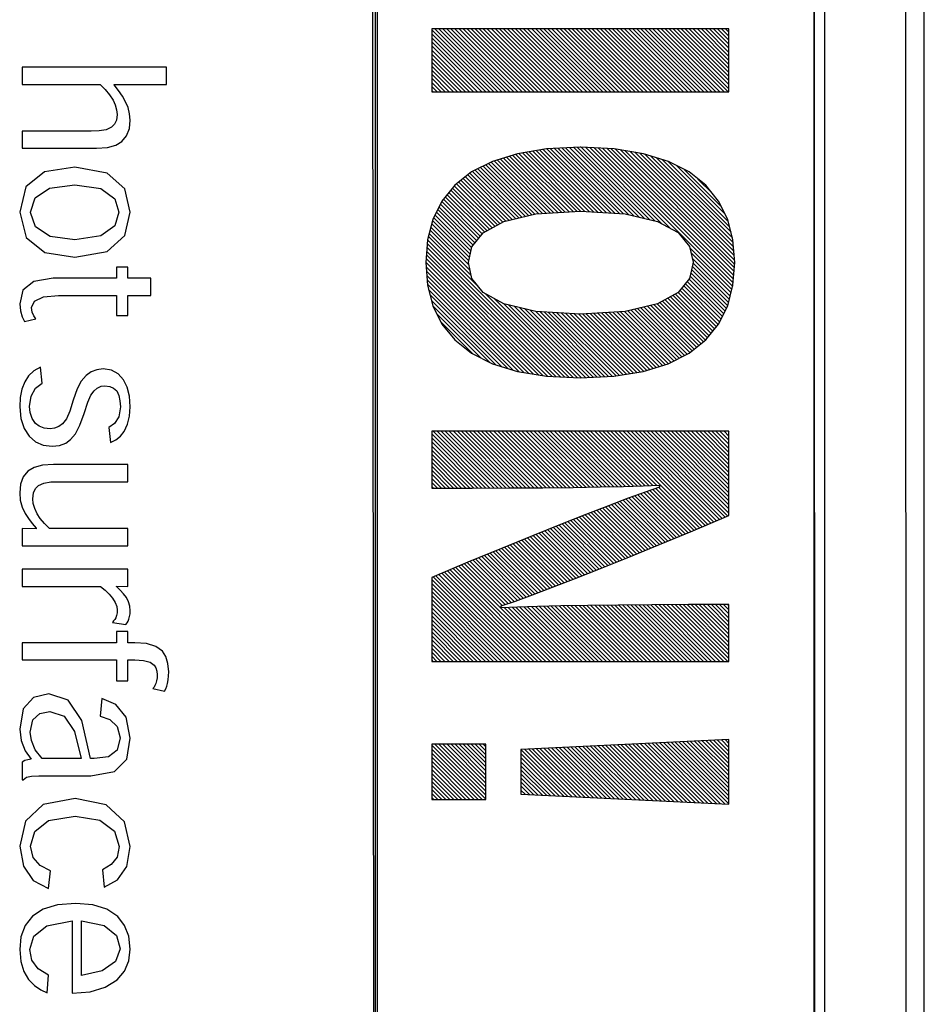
# Model space of a CAD drawing. Extents: x -840 to -217, y -121 to 557.
# Tile 56 of 145: x -427 to -418, y 193 to 203. Entities that reach past the tile are written whole.
import ezdxf

# ---------------------------------------------------------------- set-up
doc = ezdxf.new("R2010")
doc.units = 0
doc.header["$LTSCALE"] = 23.1
doc.layers.add('R912005577_AM_0', color=7, linetype='CONTINUOUS')

msp = doc.modelspace()

# ---------------------------------------------------------------- linework, layer by layer
at = {"layer": 'R912005577_AM_0', "color": 7}
for p, q in [((-417.779, 176.684), (-417.787, 223.184)), ((-417.583, 176.884), (-417.583, 222.884)), ((-423.589, 177.681), (-423.634, 222.19)), ((-423.589, 222.184), (-423.589, 177.681)), ((-418.779, 177.684), (-418.787, 222.184)), ((-418.787, 177.681), (-418.787, 222.184)), ((-418.674, 222.19), (-418.674, 177.681)), ((-423.569, 222.143), (-423.569, 177.638)), ((-422.972, 203.292), (-422.972, 202.602)), ((-419.721, 203.292), (-422.972, 203.292)), ((-422.972, 203.282), (-422.293, 202.602)), ((-422.972, 203.238), (-422.337, 202.602)), ((-422.938, 203.292), (-422.249, 202.602)), ((-422.894, 203.292), (-422.204, 202.602)), ((-422.85, 203.292), (-422.16, 202.602)), ((-422.806, 203.292), (-422.116, 202.602)), ((-422.761, 203.292), (-422.072, 202.602)), ((-422.717, 203.292), (-422.028, 202.602)), ((-422.673, 203.292), (-421.983, 202.602)), ((-422.629, 203.292), (-421.939, 202.602)), ((-422.585, 203.292), (-421.895, 202.602)), ((-422.54, 203.292), (-421.851, 202.602)), ((-422.496, 203.292), (-421.807, 202.602)), ((-422.452, 203.292), (-421.762, 202.602)), ((-422.408, 203.292), (-421.718, 202.602)), ((-422.364, 203.292), (-421.674, 202.602)), ((-422.319, 203.292), (-421.63, 202.602)), ((-422.275, 203.292), (-421.586, 202.602)), ((-422.231, 203.292), (-421.541, 202.602)), ((-422.187, 203.292), (-421.497, 202.602)), ((-422.143, 203.292), (-421.453, 202.602)), ((-422.098, 203.292), (-421.409, 202.602)), ((-422.054, 203.292), (-421.365, 202.602)), ((-422.01, 203.292), (-421.321, 202.602)), ((-421.966, 203.292), (-421.276, 202.602)), ((-421.922, 203.292), (-421.232, 202.602)), ((-421.877, 203.292), (-421.188, 202.602)), ((-421.833, 203.292), (-421.144, 202.602)), ((-421.789, 203.292), (-421.1, 202.602)), ((-421.745, 203.292), (-421.055, 202.602)), ((-421.701, 203.292), (-421.011, 202.602)), ((-421.656, 203.292), (-420.967, 202.602)), ((-421.612, 203.292), (-420.923, 202.602)), ((-421.568, 203.292), (-420.879, 202.602)), ((-421.524, 203.292), (-420.834, 202.602)), ((-421.48, 203.292), (-420.79, 202.602)), ((-421.436, 203.292), (-420.746, 202.602)), ((-421.391, 203.292), (-420.702, 202.602)), ((-421.347, 203.292), (-420.658, 202.602)), ((-421.303, 203.292), (-420.613, 202.602)), ((-421.259, 203.292), (-420.569, 202.602)), ((-421.215, 203.292), (-420.525, 202.602)), ((-421.17, 203.292), (-420.481, 202.602)), ((-421.126, 203.292), (-420.437, 202.602)), ((-421.082, 203.292), (-420.392, 202.602)), ((-421.038, 203.292), (-420.348, 202.602)), ((-420.994, 203.292), (-420.304, 202.602)), ((-420.949, 203.292), (-420.26, 202.602)), ((-420.905, 203.292), (-420.216, 202.602)), ((-420.861, 203.292), (-420.171, 202.602)), ((-420.817, 203.292), (-420.127, 202.602)), ((-420.773, 203.292), (-420.083, 202.602)), ((-420.728, 203.292), (-420.039, 202.602)), ((-420.684, 203.292), (-419.995, 202.602)), ((-420.64, 203.292), (-419.951, 202.602)), ((-420.596, 203.292), (-419.906, 202.602)), ((-420.552, 203.292), (-419.862, 202.602)), ((-420.507, 203.292), (-419.818, 202.602)), ((-420.463, 203.292), (-419.774, 202.602)), ((-420.419, 203.292), (-419.73, 202.602)), ((-420.375, 203.292), (-419.721, 202.638)), ((-420.331, 203.292), (-419.721, 202.682)), ((-420.286, 203.292), (-419.721, 202.726)), ((-420.242, 203.292), (-419.721, 202.77)), ((-420.198, 203.292), (-419.721, 202.815)), ((-420.154, 203.292), (-419.721, 202.859)), ((-420.11, 203.292), (-419.721, 202.903)), ((-420.065, 203.292), (-419.721, 202.947)), ((-420.021, 203.292), (-419.721, 202.991)), ((-419.977, 203.292), (-419.721, 203.035)), ((-419.933, 203.292), (-419.721, 203.08)), ((-419.889, 203.292), (-419.721, 203.124)), ((-419.845, 203.292), (-419.721, 203.168)), ((-419.8, 203.292), (-419.721, 203.212)), ((-419.756, 203.292), (-419.721, 203.256)), ((-419.721, 202.602), (-419.721, 203.292)), ((-422.972, 203.194), (-422.381, 202.602)), ((-422.972, 203.149), (-422.425, 202.602)), ((-422.972, 203.105), (-422.47, 202.602)), ((-422.972, 203.061), (-422.514, 202.602)), ((-422.972, 203.017), (-422.558, 202.602)), ((-422.972, 202.973), (-422.602, 202.602)), ((-422.972, 202.928), (-422.646, 202.602)), ((-422.972, 202.884), (-422.691, 202.602)), ((-427.453, 202.872), (-427.453, 202.685)), ((-425.872, 202.872), (-427.453, 202.872)), ((-425.872, 202.685), (-425.872, 202.872)), ((-422.972, 202.84), (-422.735, 202.602)), ((-422.972, 202.796), (-422.779, 202.602)), ((-427.453, 202.685), (-426.599, 202.685)), ((-426.599, 202.685), (-426.544, 202.63)), ((-426.444, 202.679), (-426.444, 202.685)), ((-426.444, 202.685), (-425.872, 202.685)), ((-426.398, 202.619), (-426.444, 202.679)), ((-422.972, 202.752), (-422.823, 202.602)), ((-422.972, 202.707), (-422.867, 202.602)), ((-422.972, 202.663), (-422.912, 202.602)), ((-426.544, 202.63), (-426.495, 202.57)), ((-426.495, 202.57), (-426.458, 202.512)), ((-426.356, 202.557), (-426.398, 202.619)), ((-426.321, 202.494), (-426.356, 202.557)), ((-422.972, 202.619), (-422.956, 202.602)), ((-422.972, 202.602), (-419.721, 202.602)), ((-426.458, 202.512), (-426.433, 202.46)), ((-426.433, 202.46), (-426.419, 202.408)), ((-426.294, 202.431), (-426.321, 202.494)), ((-426.414, 202.356), (-426.421, 202.295)), ((-426.419, 202.408), (-426.414, 202.356)), ((-426.276, 202.364), (-426.294, 202.431)), ((-426.27, 202.295), (-426.276, 202.364)), ((-426.442, 202.249), (-426.474, 202.216)), ((-426.421, 202.295), (-426.442, 202.249)), ((-426.279, 202.201), (-426.27, 202.295)), ((-427.453, 202.174), (-427.453, 201.986)), ((-426.698, 202.174), (-427.453, 202.174)), ((-426.61, 202.177), (-426.698, 202.174)), ((-426.534, 202.189), (-426.61, 202.177)), ((-426.474, 202.216), (-426.534, 202.189)), ((-426.36, 202.06), (-426.309, 202.121)), ((-426.309, 202.121), (-426.279, 202.201)), ((-426.52, 201.994), (-426.429, 202.019)), ((-426.429, 202.019), (-426.36, 202.06)), ((-427.453, 201.986), (-426.639, 201.986)), ((-426.639, 201.986), (-426.52, 201.994)), ((-422.035, 201.927), (-422.308, 201.843)), ((-422.087, 201.911), (-421.468, 201.292)), ((-422.054, 201.921), (-421.426, 201.294)), ((-421.715, 201.979), (-422.035, 201.927)), ((-422.018, 201.93), (-421.385, 201.297)), ((-421.98, 201.936), (-421.343, 201.299)), ((-421.942, 201.942), (-421.296, 201.296)), ((-421.904, 201.948), (-421.249, 201.293)), ((-421.866, 201.954), (-421.202, 201.29)), ((-421.828, 201.961), (-421.155, 201.288)), ((-421.79, 201.967), (-421.108, 201.285)), ((-421.752, 201.973), (-421.061, 201.282)), ((-421.346, 201.997), (-421.715, 201.979)), ((-421.714, 201.979), (-421.014, 201.279)), ((-421.671, 201.981), (-420.967, 201.276)), ((-421.629, 201.983), (-420.919, 201.273)), ((-421.587, 201.985), (-420.872, 201.27)), ((-421.545, 201.987), (-420.819, 201.261)), ((-421.503, 201.989), (-420.761, 201.248)), ((-421.46, 201.991), (-420.704, 201.234)), ((-421.418, 201.993), (-420.646, 201.221)), ((-421.376, 201.995), (-420.588, 201.207)), ((-421.342, 201.997), (-421.346, 201.997)), ((-420.975, 201.979), (-421.342, 201.997)), ((-421.333, 201.996), (-420.531, 201.194)), ((-421.287, 201.994), (-420.454, 201.161)), ((-421.24, 201.992), (-420.358, 201.11)), ((-421.194, 201.99), (-419.679, 200.475)), ((-421.147, 201.987), (-419.674, 200.514)), ((-421.101, 201.985), (-419.67, 200.555)), ((-421.054, 201.983), (-419.667, 200.596)), ((-421.008, 201.981), (-419.664, 200.637)), ((-420.656, 201.927), (-420.975, 201.979)), ((-420.96, 201.977), (-419.661, 200.678)), ((-420.907, 201.968), (-419.658, 200.719)), ((-420.854, 201.959), (-419.659, 200.764)), ((-420.802, 201.951), (-419.662, 200.812)), ((-420.749, 201.942), (-419.666, 200.86)), ((-420.696, 201.934), (-419.67, 200.907)), ((-420.383, 201.843), (-420.656, 201.927)), ((-420.641, 201.923), (-419.673, 200.955)), ((-422.308, 201.843), (-422.536, 201.727)), ((-422.38, 201.806), (-421.842, 201.267)), ((-422.351, 201.821), (-421.801, 201.271)), ((-422.322, 201.836), (-421.76, 201.274)), ((-422.29, 201.848), (-421.718, 201.276)), ((-422.256, 201.859), (-421.676, 201.279)), ((-422.222, 201.869), (-421.635, 201.281)), ((-422.189, 201.88), (-421.593, 201.284)), ((-422.155, 201.89), (-421.551, 201.287)), ((-422.121, 201.9), (-421.51, 201.289)), ((-420.577, 201.903), (-419.682, 201.008)), ((-420.513, 201.883), (-419.697, 201.068)), ((-420.449, 201.863), (-419.713, 201.127)), ((-420.384, 201.843), (-419.728, 201.187)), ((-420.156, 201.727), (-420.383, 201.843)), ((-420.295, 201.798), (-419.761, 201.264)), ((-427.206, 201.727), (-427.41, 201.563)), ((-426.875, 201.78), (-427.206, 201.727)), ((-426.521, 201.715), (-426.875, 201.78)), ((-426.328, 201.541), (-426.521, 201.715)), ((-422.536, 201.727), (-422.72, 201.582)), ((-422.578, 201.694), (-422.092, 201.208)), ((-422.553, 201.714), (-422.056, 201.217)), ((-422.527, 201.732), (-422.02, 201.225)), ((-422.498, 201.747), (-421.985, 201.234)), ((-422.468, 201.761), (-421.949, 201.242)), ((-422.439, 201.776), (-421.913, 201.25)), ((-422.41, 201.791), (-421.877, 201.259)), ((-420.205, 201.752), (-419.804, 201.351)), ((-419.973, 201.582), (-420.156, 201.727)), ((-427.154, 201.549), (-426.877, 201.588)), ((-426.877, 201.588), (-426.593, 201.545)), ((-422.72, 201.582), (-422.86, 201.409)), ((-422.701, 201.596), (-422.253, 201.149)), ((-422.676, 201.616), (-422.225, 201.164)), ((-422.652, 201.636), (-422.196, 201.18)), ((-422.627, 201.655), (-422.164, 201.192)), ((-422.602, 201.675), (-422.128, 201.2)), ((-420.059, 201.65), (-419.897, 201.488)), ((-419.833, 201.409), (-419.973, 201.582)), ((-427.41, 201.563), (-427.479, 201.286)), ((-427.311, 201.444), (-427.154, 201.549)), ((-426.593, 201.545), (-426.439, 201.435)), ((-426.27, 201.286), (-426.328, 201.541)), ((-422.804, 201.478), (-422.396, 201.071)), ((-422.784, 201.503), (-422.368, 201.086)), ((-422.764, 201.527), (-422.339, 201.102)), ((-422.744, 201.551), (-422.311, 201.118)), ((-422.725, 201.576), (-422.282, 201.133)), ((-427.36, 201.286), (-427.311, 201.444)), ((-426.439, 201.435), (-426.393, 201.286)), ((-422.86, 201.409), (-422.959, 201.209)), ((-422.877, 201.375), (-422.48, 200.977)), ((-422.862, 201.404), (-422.46, 201.002)), ((-422.843, 201.429), (-422.44, 201.026)), ((-422.824, 201.454), (-422.42, 201.051)), ((-419.734, 201.209), (-419.833, 201.409)), ((-427.479, 201.286), (-427.408, 201.012)), ((-427.36, 201.284), (-427.36, 201.286)), ((-427.307, 201.127), (-427.36, 201.284)), ((-426.393, 201.286), (-426.439, 201.138)), ((-426.328, 201.032), (-426.27, 201.286)), ((-422.921, 201.286), (-422.536, 200.901)), ((-422.906, 201.315), (-422.519, 200.928)), ((-422.892, 201.345), (-422.499, 200.953)), ((-422.183, 201.187), (-421.834, 201.269)), ((-421.834, 201.269), (-421.345, 201.299)), ((-421.345, 201.299), (-420.854, 201.269)), ((-420.854, 201.269), (-420.503, 201.187)), ((-422.959, 201.209), (-423.017, 200.984)), ((-422.972, 201.16), (-422.567, 200.755)), ((-422.963, 201.195), (-422.559, 200.792)), ((-422.95, 201.227), (-422.551, 200.828)), ((-422.935, 201.256), (-422.544, 200.865)), ((-422.41, 201.063), (-422.183, 201.187)), ((-420.503, 201.187), (-420.274, 201.064)), ((-419.676, 200.984), (-419.734, 201.209)), ((-427.147, 201.023), (-427.307, 201.127)), ((-426.439, 201.138), (-426.592, 201.028)), ((-422.999, 201.055), (-422.542, 200.597)), ((-422.99, 201.09), (-422.554, 200.654)), ((-422.981, 201.125), (-422.566, 200.71)), ((-422.534, 200.909), (-422.41, 201.063)), ((-420.274, 201.064), (-420.15, 200.912)), ((-427.408, 201.012), (-427.204, 200.848)), ((-426.877, 200.986), (-427.147, 201.023)), ((-426.592, 201.028), (-426.877, 200.986)), ((-426.521, 200.858), (-426.328, 201.032)), ((-423.017, 200.984), (-423.037, 200.736)), ((-423.021, 200.944), (-421.562, 199.485)), ((-423.017, 200.985), (-421.516, 199.483)), ((-423.008, 201.02), (-422.466, 200.478)), ((-419.657, 200.736), (-419.676, 200.984)), ((-427.204, 200.848), (-426.877, 200.794)), ((-426.875, 200.794), (-426.521, 200.858)), ((-423.027, 200.862), (-421.655, 199.49)), ((-423.024, 200.903), (-421.609, 199.487)), ((-422.571, 200.736), (-422.534, 200.909)), ((-420.15, 200.912), (-420.112, 200.74)), ((-420.147, 200.899), (-419.688, 200.44)), ((-420.135, 200.842), (-419.697, 200.405)), ((-426.877, 200.794), (-426.875, 200.794)), ((-423.037, 200.736), (-423.017, 200.488)), ((-423.036, 200.739), (-421.805, 199.507)), ((-423.033, 200.78), (-421.752, 199.499)), ((-423.03, 200.821), (-421.701, 199.492)), ((-422.534, 200.562), (-422.571, 200.736)), ((-420.112, 200.736), (-420.15, 200.562)), ((-420.122, 200.785), (-419.706, 200.369)), ((-420.114, 200.733), (-419.715, 200.334)), ((-420.112, 200.74), (-420.112, 200.736)), ((-419.676, 200.488), (-419.657, 200.736)), ((-426.421, 200.686), (-426.421, 200.564)), ((-426.296, 200.686), (-426.421, 200.686)), ((-426.296, 200.564), (-426.296, 200.686)), ((-423.033, 200.691), (-421.858, 199.516)), ((-423.029, 200.643), (-421.91, 199.524)), ((-420.137, 200.623), (-419.748, 200.234)), ((-420.129, 200.66), (-419.734, 200.264)), ((-420.122, 200.696), (-419.724, 200.299)), ((-427.326, 200.53), (-427.443, 200.434)), ((-427.112, 200.564), (-427.326, 200.53)), ((-426.421, 200.564), (-427.112, 200.564)), ((-426.045, 200.564), (-426.296, 200.564)), ((-426.045, 200.376), (-426.045, 200.564)), ((-423.026, 200.595), (-421.963, 199.533)), ((-423.022, 200.547), (-422.016, 199.541)), ((-422.41, 200.408), (-422.534, 200.562)), ((-420.15, 200.562), (-420.274, 200.408)), ((-420.196, 200.505), (-419.806, 200.116)), ((-420.176, 200.53), (-419.792, 200.146)), ((-420.156, 200.554), (-419.777, 200.175)), ((-420.145, 200.587), (-419.763, 200.205)), ((-427.443, 200.434), (-427.479, 200.284)), ((-423.018, 200.5), (-422.076, 199.557)), ((-423.017, 200.488), (-422.959, 200.263)), ((-423.006, 200.443), (-422.14, 199.577)), ((-422.183, 200.284), (-422.41, 200.408)), ((-420.274, 200.408), (-420.503, 200.284)), ((-420.275, 200.408), (-419.876, 200.009)), ((-420.255, 200.432), (-419.857, 200.034)), ((-420.235, 200.456), (-419.837, 200.058)), ((-420.215, 200.481), (-419.821, 200.086)), ((-419.734, 200.263), (-419.676, 200.488)), ((-427.349, 200.244), (-427.317, 200.315)), ((-427.317, 200.315), (-427.22, 200.36)), ((-427.22, 200.36), (-427.055, 200.376)), ((-427.055, 200.376), (-426.421, 200.376)), ((-426.421, 200.376), (-426.421, 200.158)), ((-426.296, 200.158), (-426.296, 200.376)), ((-426.296, 200.376), (-426.045, 200.376)), ((-422.99, 200.383), (-422.204, 199.597)), ((-422.975, 200.323), (-422.268, 199.616)), ((-422.38, 200.392), (-421.469, 199.481)), ((-422.284, 200.339), (-421.423, 199.479)), ((-420.476, 200.299), (-420.025, 199.849)), ((-420.447, 200.315), (-420, 199.868)), ((-420.418, 200.33), (-419.976, 199.888)), ((-420.39, 200.346), (-419.955, 199.912)), ((-420.361, 200.361), (-419.936, 199.936)), ((-420.332, 200.377), (-419.916, 199.96)), ((-420.304, 200.392), (-419.896, 199.985)), ((-427.479, 200.284), (-427.471, 200.207)), ((-427.471, 200.207), (-427.452, 200.143)), ((-427.341, 200.194), (-427.349, 200.244)), ((-427.324, 200.153), (-427.341, 200.194)), ((-422.959, 200.264), (-422.341, 199.646)), ((-422.959, 200.263), (-422.86, 200.063)), ((-422.187, 200.287), (-421.376, 199.476)), ((-421.834, 200.202), (-422.183, 200.284)), ((-422.127, 200.271), (-421.332, 199.476)), ((-422.07, 200.258), (-421.289, 199.478)), ((-422.012, 200.244), (-421.247, 199.48)), ((-421.954, 200.231), (-421.205, 199.482)), ((-421.896, 200.217), (-421.163, 199.484)), ((-421.838, 200.203), (-421.121, 199.486)), ((-421.345, 200.172), (-421.834, 200.202)), ((-421.79, 200.2), (-421.078, 199.488)), ((-421.743, 200.197), (-421.036, 199.49)), ((-421.696, 200.194), (-420.994, 199.492)), ((-421.649, 200.191), (-420.954, 199.496)), ((-421.602, 200.188), (-420.916, 199.502)), ((-421.555, 200.185), (-420.878, 199.509)), ((-421.508, 200.182), (-420.84, 199.515)), ((-420.854, 200.202), (-421.345, 200.172)), ((-421.198, 200.181), (-420.584, 199.567)), ((-421.156, 200.184), (-420.55, 199.578)), ((-421.114, 200.186), (-420.516, 199.588)), ((-421.073, 200.189), (-420.482, 199.599)), ((-421.031, 200.191), (-420.448, 199.609)), ((-420.989, 200.194), (-420.415, 199.619)), ((-420.948, 200.197), (-420.381, 199.63)), ((-420.906, 200.199), (-420.352, 199.645)), ((-420.864, 200.202), (-420.323, 199.66)), ((-420.503, 200.284), (-420.854, 200.202)), ((-420.827, 200.209), (-420.293, 199.675)), ((-420.791, 200.217), (-420.264, 199.69)), ((-420.755, 200.225), (-420.235, 199.705)), ((-420.72, 200.234), (-420.206, 199.72)), ((-420.684, 200.242), (-420.176, 199.735)), ((-420.648, 200.25), (-420.148, 199.751)), ((-420.612, 200.259), (-420.124, 199.77)), ((-420.576, 200.267), (-420.099, 199.79)), ((-420.541, 200.276), (-420.074, 199.81)), ((-420.505, 200.284), (-420.05, 199.829)), ((-419.833, 200.063), (-419.734, 200.263)), ((-427.452, 200.143), (-427.428, 200.09)), ((-427.428, 200.09), (-427.304, 200.122)), ((-427.304, 200.122), (-427.324, 200.153)), ((-426.421, 200.158), (-426.296, 200.158)), ((-422.916, 200.177), (-422.431, 199.691)), ((-422.873, 200.089), (-422.521, 199.737)), ((-421.461, 200.179), (-420.802, 199.521)), ((-421.414, 200.177), (-420.764, 199.527)), ((-421.367, 200.174), (-420.726, 199.533)), ((-421.323, 200.174), (-420.688, 199.539)), ((-421.281, 200.176), (-420.651, 199.546)), ((-421.239, 200.179), (-420.617, 199.557)), ((-422.86, 200.063), (-422.72, 199.89)), ((-419.973, 199.89), (-419.833, 200.063)), ((-422.727, 199.899), (-422.711, 199.883)), ((-422.72, 199.89), (-422.536, 199.744)), ((-420.157, 199.744), (-419.973, 199.89)), ((-422.536, 199.744), (-422.308, 199.629)), ((-420.384, 199.629), (-420.157, 199.744)), ((-427.324, 199.552), (-427.382, 199.498)), ((-427.253, 199.594), (-427.324, 199.552)), ((-427.234, 199.418), (-427.253, 199.594)), ((-426.697, 199.541), (-426.753, 199.501)), ((-426.634, 199.565), (-426.697, 199.541)), ((-426.566, 199.573), (-426.634, 199.565)), ((-426.476, 199.559), (-426.566, 199.573)), ((-426.4, 199.518), (-426.476, 199.559)), ((-422.308, 199.629), (-422.035, 199.544)), ((-422.035, 199.544), (-421.715, 199.493)), ((-420.978, 199.493), (-420.658, 199.544)), ((-420.658, 199.544), (-420.384, 199.629)), ((-427.424, 199.432), (-427.456, 199.352)), ((-427.382, 199.498), (-427.424, 199.432)), ((-426.806, 199.44), (-426.851, 199.354)), ((-426.753, 199.501), (-426.806, 199.44)), ((-426.343, 199.455), (-426.4, 199.518)), ((-426.303, 199.375), (-426.343, 199.455)), ((-421.715, 199.493), (-421.346, 199.475)), ((-421.346, 199.475), (-420.978, 199.493)), ((-427.456, 199.352), (-427.473, 199.26)), ((-427.354, 199.277), (-427.306, 199.364)), ((-427.306, 199.364), (-427.234, 199.418)), ((-426.851, 199.354), (-426.893, 199.231)), ((-426.702, 199.285), (-426.666, 199.333)), ((-426.666, 199.333), (-426.63, 199.364)), ((-426.63, 199.364), (-426.589, 199.383)), ((-426.589, 199.383), (-426.546, 199.389)), ((-426.546, 199.389), (-426.493, 199.382)), ((-426.493, 199.382), (-426.451, 199.362)), ((-426.451, 199.362), (-426.418, 199.332)), ((-426.418, 199.332), (-426.395, 199.282)), ((-426.278, 199.277), (-426.303, 199.375)), ((-427.473, 199.26), (-427.479, 199.158)), ((-427.371, 199.163), (-427.354, 199.277)), ((-426.893, 199.231), (-426.931, 199.11)), ((-426.734, 199.211), (-426.702, 199.285)), ((-426.395, 199.282), (-426.382, 199.223)), ((-426.382, 199.223), (-426.377, 199.159)), ((-426.27, 199.158), (-426.278, 199.277)), ((-427.479, 199.158), (-427.467, 199.031)), ((-427.364, 199.095), (-427.371, 199.163)), ((-426.931, 199.11), (-426.967, 199.028)), ((-426.775, 199.087), (-426.734, 199.211)), ((-426.377, 199.159), (-426.396, 199.051)), ((-426.277, 199.057), (-426.27, 199.158)), ((-427.467, 199.031), (-427.431, 198.923)), ((-427.343, 199.031), (-427.364, 199.095)), ((-427.307, 198.977), (-427.343, 199.031)), ((-426.967, 199.028), (-427.009, 198.974)), ((-426.821, 198.957), (-426.775, 199.087)), ((-426.396, 199.051), (-426.442, 198.976)), ((-426.299, 198.968), (-426.277, 199.057)), ((-427.431, 198.923), (-427.377, 198.838)), ((-427.266, 198.946), (-427.307, 198.977)), ((-427.212, 198.926), (-427.266, 198.946)), ((-427.145, 198.919), (-427.212, 198.926)), ((-427.098, 198.925), (-427.145, 198.919)), ((-427.051, 198.943), (-427.098, 198.925)), ((-427.009, 198.974), (-427.051, 198.943)), ((-426.868, 198.865), (-426.821, 198.957)), ((-426.442, 198.976), (-426.504, 198.933)), ((-426.504, 198.933), (-426.486, 198.768)), ((-426.376, 198.839), (-426.336, 198.89)), ((-426.336, 198.89), (-426.299, 198.968)), ((-422.972, 198.891), (-422.972, 198.269)), ((-419.721, 198.891), (-422.972, 198.891)), ((-422.956, 198.891), (-422.336, 198.27)), ((-422.912, 198.891), (-422.292, 198.271)), ((-422.868, 198.891), (-422.248, 198.271)), ((-422.824, 198.891), (-422.204, 198.271)), ((-422.779, 198.891), (-422.16, 198.271)), ((-422.735, 198.891), (-422.116, 198.271)), ((-422.691, 198.891), (-422.072, 198.272)), ((-422.647, 198.891), (-422.028, 198.272)), ((-422.603, 198.891), (-421.984, 198.272)), ((-422.558, 198.891), (-421.941, 198.273)), ((-422.514, 198.891), (-421.897, 198.273)), ((-422.47, 198.891), (-421.853, 198.273)), ((-422.426, 198.891), (-421.809, 198.274)), ((-422.382, 198.891), (-421.765, 198.274)), ((-422.338, 198.891), (-421.721, 198.274)), ((-422.293, 198.891), (-421.678, 198.275)), ((-422.249, 198.891), (-421.634, 198.275)), ((-422.205, 198.891), (-421.59, 198.276)), ((-422.161, 198.891), (-421.546, 198.276)), ((-422.117, 198.891), (-421.503, 198.277)), ((-422.072, 198.891), (-421.459, 198.277)), ((-422.028, 198.891), (-421.415, 198.278)), ((-421.984, 198.891), (-421.372, 198.279)), ((-421.94, 198.891), (-421.328, 198.279)), ((-421.896, 198.891), (-421.285, 198.28)), ((-421.851, 198.891), (-421.241, 198.281)), ((-421.807, 198.891), (-421.198, 198.281)), ((-421.763, 198.891), (-421.154, 198.282)), ((-421.719, 198.891), (-421.111, 198.283)), ((-421.675, 198.891), (-421.068, 198.284)), ((-421.63, 198.891), (-421.024, 198.285)), ((-421.586, 198.891), (-420.981, 198.285)), ((-421.542, 198.891), (-420.938, 198.286)), ((-421.498, 198.891), (-420.894, 198.287)), ((-421.454, 198.891), (-420.851, 198.288)), ((-421.409, 198.891), (-420.808, 198.29)), ((-421.365, 198.891), (-420.765, 198.291)), ((-421.321, 198.891), (-420.722, 198.292)), ((-421.277, 198.891), (-420.68, 198.293)), ((-421.233, 198.891), (-420.637, 198.295)), ((-421.188, 198.891), (-420.594, 198.296)), ((-421.144, 198.891), (-420.552, 198.298)), ((-421.1, 198.891), (-420.509, 198.3)), ((-421.056, 198.891), (-420.012, 197.847)), ((-421.012, 198.891), (-419.981, 197.86)), ((-420.967, 198.891), (-419.95, 197.873)), ((-420.923, 198.891), (-419.919, 197.886)), ((-420.879, 198.891), (-419.887, 197.899)), ((-420.835, 198.891), (-419.856, 197.912)), ((-420.791, 198.891), (-419.825, 197.925)), ((-420.747, 198.891), (-419.794, 197.938)), ((-420.702, 198.891), (-419.763, 197.951)), ((-420.658, 198.891), (-419.732, 197.964)), ((-420.614, 198.891), (-419.721, 197.997)), ((-420.57, 198.891), (-419.721, 198.042)), ((-420.526, 198.891), (-419.721, 198.086)), ((-420.481, 198.891), (-419.721, 198.13)), ((-420.437, 198.891), (-419.721, 198.174)), ((-420.393, 198.891), (-419.721, 198.218)), ((-420.349, 198.891), (-419.721, 198.263)), ((-420.305, 198.891), (-419.721, 198.307)), ((-420.26, 198.891), (-419.721, 198.351)), ((-420.216, 198.891), (-419.721, 198.395)), ((-420.172, 198.891), (-419.721, 198.439)), ((-420.128, 198.891), (-419.721, 198.483)), ((-420.084, 198.891), (-419.721, 198.528)), ((-420.039, 198.891), (-419.721, 198.572)), ((-419.995, 198.891), (-419.721, 198.616)), ((-419.951, 198.891), (-419.721, 198.66)), ((-419.907, 198.891), (-419.721, 198.704)), ((-419.863, 198.891), (-419.721, 198.749)), ((-419.818, 198.891), (-419.721, 198.793)), ((-419.774, 198.891), (-419.721, 198.837)), ((-419.73, 198.891), (-419.721, 198.881)), ((-419.721, 197.969), (-419.721, 198.891)), ((-427.377, 198.838), (-427.305, 198.776)), ((-426.975, 198.762), (-426.922, 198.801)), ((-426.922, 198.801), (-426.868, 198.865)), ((-426.486, 198.768), (-426.426, 198.798)), ((-426.426, 198.798), (-426.376, 198.839)), ((-422.972, 198.863), (-422.38, 198.27)), ((-422.972, 198.818), (-422.424, 198.27)), ((-427.305, 198.776), (-427.221, 198.74)), ((-427.221, 198.74), (-427.123, 198.728)), ((-427.123, 198.728), (-427.043, 198.737)), ((-427.043, 198.737), (-426.975, 198.762)), ((-422.972, 198.774), (-422.468, 198.27)), ((-422.972, 198.73), (-422.512, 198.27)), ((-422.972, 198.686), (-422.556, 198.27)), ((-422.972, 198.642), (-422.6, 198.27)), ((-422.972, 198.597), (-422.644, 198.27)), ((-427.321, 198.495), (-427.39, 198.454)), ((-427.229, 198.52), (-427.321, 198.495)), ((-427.11, 198.528), (-427.229, 198.52)), ((-426.296, 198.528), (-427.11, 198.528)), ((-426.296, 198.34), (-426.296, 198.528)), ((-422.972, 198.553), (-422.689, 198.269)), ((-422.972, 198.509), (-422.733, 198.269)), ((-422.972, 198.465), (-422.777, 198.269)), ((-427.44, 198.392), (-427.47, 198.311)), ((-427.39, 198.454), (-427.44, 198.392)), ((-422.972, 198.421), (-422.821, 198.269)), ((-422.972, 198.376), (-422.865, 198.269)), ((-427.47, 198.311), (-427.479, 198.217)), ((-427.327, 198.218), (-427.305, 198.265)), ((-427.305, 198.265), (-427.275, 198.297)), ((-427.275, 198.297), (-427.215, 198.325)), ((-427.215, 198.325), (-427.139, 198.337)), ((-427.139, 198.337), (-427.051, 198.34)), ((-427.051, 198.34), (-426.296, 198.34)), ((-422.972, 198.332), (-422.909, 198.269)), ((-422.972, 198.288), (-422.953, 198.269)), ((-422.972, 198.269), (-422.53, 198.27)), ((-422.53, 198.27), (-422.124, 198.271)), ((-422.124, 198.271), (-421.755, 198.274)), ((-421.755, 198.274), (-421.424, 198.278)), ((-421.424, 198.278), (-421.13, 198.282)), ((-421.13, 198.282), (-420.875, 198.288)), ((-420.875, 198.288), (-420.658, 198.294)), ((-420.658, 198.294), (-420.48, 198.301)), ((-420.48, 198.279), (-420.635, 198.226)), ((-420.585, 198.243), (-420.137, 197.795)), ((-420.552, 198.254), (-420.105, 197.808)), ((-420.519, 198.265), (-420.074, 197.821)), ((-420.486, 198.277), (-420.043, 197.834)), ((-420.48, 198.301), (-420.48, 198.279)), ((-427.479, 198.217), (-427.472, 198.138)), ((-427.472, 198.138), (-427.451, 198.062)), ((-427.335, 198.154), (-427.327, 198.218)), ((-427.33, 198.101), (-427.335, 198.154)), ((-420.821, 198.158), (-421.038, 198.077)), ((-420.877, 198.137), (-420.418, 197.678)), ((-420.845, 198.149), (-420.387, 197.691)), ((-420.635, 198.226), (-420.821, 198.158)), ((-420.813, 198.161), (-420.356, 197.704)), ((-420.78, 198.173), (-420.324, 197.717)), ((-420.748, 198.185), (-420.293, 197.73)), ((-420.716, 198.197), (-420.262, 197.743)), ((-420.683, 198.208), (-420.23, 197.756)), ((-420.651, 198.22), (-420.199, 197.769)), ((-420.618, 198.232), (-420.168, 197.782)), ((-427.451, 198.062), (-427.419, 197.991)), ((-427.314, 198.045), (-427.33, 198.101)), ((-427.289, 197.989), (-427.314, 198.045)), ((-421.038, 198.077), (-421.285, 197.981)), ((-421.165, 198.028), (-420.7, 197.563)), ((-421.133, 198.04), (-420.669, 197.575)), ((-421.101, 198.052), (-420.637, 197.588)), ((-421.07, 198.065), (-420.606, 197.601)), ((-421.038, 198.077), (-420.575, 197.614)), ((-421.006, 198.089), (-420.543, 197.627)), ((-420.973, 198.101), (-420.512, 197.64)), ((-420.941, 198.113), (-420.481, 197.652)), ((-420.909, 198.125), (-420.449, 197.665)), ((-427.419, 197.991), (-427.383, 197.936)), ((-427.383, 197.936), (-427.343, 197.884)), ((-427.255, 197.936), (-427.289, 197.989)), ((-427.209, 197.881), (-427.255, 197.936)), ((-421.285, 197.981), (-421.562, 197.871)), ((-421.419, 197.928), (-420.952, 197.461)), ((-421.387, 197.941), (-420.92, 197.473)), ((-421.356, 197.953), (-420.889, 197.486)), ((-421.324, 197.966), (-420.857, 197.499)), ((-421.292, 197.978), (-420.826, 197.511)), ((-421.261, 197.991), (-420.794, 197.524)), ((-421.229, 198.003), (-420.763, 197.537)), ((-421.197, 198.015), (-420.732, 197.55)), ((-420.114, 197.804), (-419.721, 197.969)), ((-427.453, 197.827), (-427.453, 197.639)), ((-427.299, 197.824), (-427.453, 197.827)), ((-427.343, 197.884), (-427.299, 197.832)), ((-427.299, 197.832), (-427.299, 197.824)), ((-427.153, 197.827), (-427.209, 197.881)), ((-426.296, 197.827), (-427.153, 197.827)), ((-426.296, 197.639), (-426.296, 197.827)), ((-421.562, 197.871), (-421.87, 197.747)), ((-421.703, 197.815), (-421.236, 197.347)), ((-421.672, 197.827), (-421.204, 197.36)), ((-421.64, 197.84), (-421.173, 197.372)), ((-421.609, 197.853), (-421.141, 197.385)), ((-421.577, 197.865), (-421.109, 197.397)), ((-421.546, 197.878), (-421.078, 197.41)), ((-421.514, 197.89), (-421.046, 197.423)), ((-421.482, 197.903), (-421.015, 197.435)), ((-421.451, 197.915), (-420.983, 197.448)), ((-421.87, 197.747), (-422.208, 197.61)), ((-421.955, 197.713), (-421.49, 197.248)), ((-421.924, 197.725), (-421.458, 197.26)), ((-421.892, 197.738), (-421.426, 197.272)), ((-421.861, 197.751), (-421.394, 197.285)), ((-421.829, 197.764), (-421.363, 197.297)), ((-421.798, 197.776), (-421.331, 197.31)), ((-421.766, 197.789), (-421.299, 197.322)), ((-421.735, 197.802), (-421.268, 197.335)), ((-420.479, 197.653), (-420.114, 197.804)), ((-427.453, 197.639), (-426.296, 197.639)), ((-422.208, 197.61), (-422.575, 197.458)), ((-422.237, 197.597), (-421.778, 197.138)), ((-422.206, 197.61), (-421.746, 197.15)), ((-422.175, 197.623), (-421.714, 197.162)), ((-422.143, 197.636), (-421.681, 197.174)), ((-422.112, 197.649), (-421.649, 197.186)), ((-422.081, 197.661), (-421.617, 197.198)), ((-422.049, 197.674), (-421.586, 197.211)), ((-422.018, 197.687), (-421.554, 197.223)), ((-421.986, 197.7), (-421.522, 197.235)), ((-420.816, 197.515), (-420.479, 197.653)), ((-422.488, 197.494), (-422.036, 197.043)), ((-422.456, 197.507), (-422.004, 197.054)), ((-422.425, 197.52), (-421.971, 197.066)), ((-422.394, 197.533), (-421.939, 197.078)), ((-422.363, 197.546), (-421.907, 197.09)), ((-422.331, 197.559), (-421.874, 197.101)), ((-422.3, 197.572), (-421.842, 197.113)), ((-422.269, 197.584), (-421.81, 197.126)), ((-421.124, 197.392), (-420.816, 197.515)), ((-427.453, 197.383), (-427.453, 197.195)), ((-426.296, 197.383), (-427.453, 197.383)), ((-426.296, 197.195), (-426.296, 197.383)), ((-422.575, 197.458), (-422.972, 197.293)), ((-422.738, 197.39), (-421.722, 196.374)), ((-422.706, 197.403), (-421.677, 196.374)), ((-422.675, 197.416), (-421.633, 196.374)), ((-422.644, 197.429), (-422.2, 196.986)), ((-422.613, 197.442), (-422.168, 196.997)), ((-422.582, 197.455), (-422.135, 197.008)), ((-422.55, 197.468), (-422.102, 197.02)), ((-422.519, 197.481), (-422.069, 197.031)), ((-421.402, 197.282), (-421.124, 197.392)), ((-422.972, 197.293), (-422.972, 196.374)), ((-422.956, 197.299), (-422.031, 196.374)), ((-422.925, 197.312), (-421.987, 196.374)), ((-422.894, 197.325), (-421.943, 196.374)), ((-422.862, 197.338), (-421.898, 196.374)), ((-422.831, 197.351), (-421.854, 196.374)), ((-422.8, 197.364), (-421.81, 196.374)), ((-422.769, 197.377), (-421.766, 196.374)), ((-421.65, 197.186), (-421.402, 197.282)), ((-427.453, 197.195), (-426.595, 197.195)), ((-426.595, 197.195), (-426.543, 197.153)), ((-426.419, 197.192), (-426.419, 197.198)), ((-426.419, 197.198), (-426.296, 197.195)), ((-426.379, 197.154), (-426.419, 197.192)), ((-422.972, 197.272), (-422.075, 196.374)), ((-422.972, 197.227), (-422.119, 196.374)), ((-422.972, 197.183), (-422.164, 196.374)), ((-421.869, 197.103), (-421.65, 197.186)), ((-426.543, 197.153), (-426.499, 197.11)), ((-426.499, 197.11), (-426.462, 197.066)), ((-426.462, 197.066), (-426.434, 197.019)), ((-426.343, 197.114), (-426.379, 197.154)), ((-426.312, 197.072), (-426.343, 197.114)), ((-426.29, 197.027), (-426.312, 197.072)), ((-422.972, 197.139), (-422.208, 196.374)), ((-422.972, 197.095), (-422.252, 196.374)), ((-422.056, 197.035), (-421.869, 197.103)), ((-426.434, 197.019), (-426.418, 196.975)), ((-426.418, 196.975), (-426.413, 196.935)), ((-426.275, 196.979), (-426.29, 197.027)), ((-426.27, 196.926), (-426.275, 196.979)), ((-422.972, 197.051), (-422.296, 196.374)), ((-422.972, 197.006), (-422.34, 196.374)), ((-422.972, 196.962), (-422.385, 196.374)), ((-422.213, 196.981), (-422.056, 197.035)), ((-422.213, 196.96), (-422.213, 196.981)), ((-422.033, 196.969), (-422.213, 196.96)), ((-422.177, 196.962), (-421.589, 196.374)), ((-422.134, 196.964), (-421.545, 196.374)), ((-422.092, 196.966), (-421.501, 196.374)), ((-422.05, 196.968), (-421.457, 196.374)), ((-421.815, 196.976), (-422.033, 196.969)), ((-422.007, 196.969), (-421.412, 196.374)), ((-421.965, 196.971), (-421.368, 196.374)), ((-421.922, 196.972), (-421.324, 196.374)), ((-421.879, 196.974), (-421.28, 196.374)), ((-421.836, 196.975), (-421.236, 196.374)), ((-421.558, 196.982), (-421.815, 196.976)), ((-421.793, 196.976), (-421.191, 196.374)), ((-421.75, 196.977), (-421.147, 196.374)), ((-421.707, 196.978), (-421.103, 196.374)), ((-421.664, 196.979), (-421.059, 196.374)), ((-421.62, 196.98), (-421.015, 196.374)), ((-421.577, 196.981), (-420.97, 196.374)), ((-421.264, 196.987), (-421.558, 196.982)), ((-421.534, 196.982), (-420.926, 196.374)), ((-421.491, 196.983), (-420.882, 196.374)), ((-421.447, 196.984), (-420.838, 196.374)), ((-421.404, 196.984), (-420.794, 196.374)), ((-421.36, 196.985), (-420.749, 196.374)), ((-421.317, 196.986), (-420.705, 196.374)), ((-421.273, 196.987), (-420.661, 196.374)), ((-420.933, 196.991), (-421.264, 196.987)), ((-421.23, 196.987), (-420.617, 196.374)), ((-421.186, 196.988), (-420.573, 196.374)), ((-421.142, 196.988), (-420.528, 196.374)), ((-421.099, 196.989), (-420.484, 196.374)), ((-421.055, 196.989), (-420.44, 196.374)), ((-421.011, 196.99), (-420.396, 196.374)), ((-420.968, 196.99), (-420.352, 196.374)), ((-420.565, 196.994), (-420.933, 196.991)), ((-420.924, 196.991), (-420.307, 196.374)), ((-420.88, 196.991), (-420.263, 196.374)), ((-420.836, 196.992), (-420.219, 196.374)), ((-420.792, 196.992), (-420.175, 196.374)), ((-420.748, 196.992), (-420.131, 196.374)), ((-420.705, 196.993), (-420.086, 196.374)), ((-420.661, 196.993), (-420.042, 196.374)), ((-420.617, 196.993), (-419.998, 196.374)), ((-420.573, 196.994), (-419.954, 196.374)), ((-420.161, 196.995), (-420.565, 196.994)), ((-420.529, 196.994), (-419.91, 196.374)), ((-420.485, 196.994), (-419.866, 196.374)), ((-420.441, 196.994), (-419.821, 196.374)), ((-420.397, 196.994), (-419.777, 196.374)), ((-420.353, 196.995), (-419.733, 196.374)), ((-420.309, 196.995), (-419.721, 196.406)), ((-420.265, 196.995), (-419.721, 196.451)), ((-420.221, 196.995), (-419.721, 196.495)), ((-420.177, 196.995), (-419.721, 196.539)), ((-419.721, 196.996), (-420.161, 196.995)), ((-420.133, 196.995), (-419.721, 196.583)), ((-420.089, 196.995), (-419.721, 196.627)), ((-420.045, 196.995), (-419.721, 196.672)), ((-420.001, 196.996), (-419.721, 196.716)), ((-419.956, 196.996), (-419.721, 196.76)), ((-419.912, 196.996), (-419.721, 196.804)), ((-419.868, 196.996), (-419.721, 196.848)), ((-419.824, 196.996), (-419.721, 196.893)), ((-419.78, 196.996), (-419.721, 196.937)), ((-419.736, 196.996), (-419.721, 196.981)), ((-419.721, 196.374), (-419.721, 196.996)), ((-426.429, 196.852), (-426.439, 196.834)), ((-426.42, 196.878), (-426.429, 196.852)), ((-426.414, 196.905), (-426.42, 196.878)), ((-426.413, 196.935), (-426.414, 196.905)), ((-426.284, 196.838), (-426.276, 196.866)), ((-426.276, 196.866), (-426.271, 196.895)), ((-426.271, 196.895), (-426.27, 196.926)), ((-422.972, 196.918), (-422.429, 196.374)), ((-422.972, 196.874), (-422.473, 196.374)), ((-426.451, 196.817), (-426.465, 196.801)), ((-426.465, 196.801), (-426.316, 196.778)), ((-426.439, 196.834), (-426.451, 196.817)), ((-426.316, 196.778), (-426.303, 196.797)), ((-426.303, 196.797), (-426.293, 196.816)), ((-426.293, 196.816), (-426.284, 196.838)), ((-422.972, 196.83), (-422.517, 196.374)), ((-422.972, 196.785), (-422.561, 196.374)), ((-422.972, 196.741), (-422.606, 196.374)), ((-426.42, 196.7), (-426.42, 196.578)), ((-426.296, 196.7), (-426.42, 196.7)), ((-426.296, 196.578), (-426.296, 196.7)), ((-422.972, 196.697), (-422.65, 196.374)), ((-422.972, 196.653), (-422.694, 196.374)), ((-427.453, 196.578), (-427.453, 196.39)), ((-426.42, 196.578), (-427.453, 196.578)), ((-426.221, 196.578), (-426.296, 196.578)), ((-426.093, 196.569), (-426.221, 196.578)), ((-425.991, 196.539), (-426.093, 196.569)), ((-425.918, 196.488), (-425.991, 196.539)), ((-422.972, 196.609), (-422.738, 196.374)), ((-422.972, 196.564), (-422.782, 196.374)), ((-422.972, 196.52), (-422.827, 196.374)), ((-425.881, 196.429), (-425.918, 196.488)), ((-425.857, 196.353), (-425.881, 196.429)), ((-422.972, 196.476), (-422.871, 196.374)), ((-422.972, 196.432), (-422.915, 196.374)), ((-427.453, 196.39), (-426.42, 196.39)), ((-426.42, 196.39), (-426.42, 196.163)), ((-426.296, 196.163), (-426.296, 196.39)), ((-426.296, 196.39), (-426.218, 196.39)), ((-426.218, 196.39), (-426.123, 196.384)), ((-426.123, 196.384), (-426.053, 196.365)), ((-426.053, 196.365), (-426.009, 196.335)), ((-426.009, 196.335), (-425.989, 196.303)), ((-425.849, 196.261), (-425.857, 196.353)), ((-422.972, 196.388), (-422.959, 196.374)), ((-422.972, 196.374), (-419.721, 196.374)), ((-425.989, 196.303), (-425.978, 196.267)), ((-425.978, 196.267), (-425.974, 196.227)), ((-425.974, 196.227), (-425.976, 196.193)), ((-425.854, 196.173), (-425.85, 196.216)), ((-425.85, 196.216), (-425.849, 196.261)), ((-426.42, 196.163), (-426.296, 196.163)), ((-426.009, 196.092), (-426.021, 196.077)), ((-425.999, 196.11), (-426.009, 196.092)), ((-425.989, 196.132), (-425.999, 196.11)), ((-425.981, 196.161), (-425.989, 196.132)), ((-425.976, 196.193), (-425.981, 196.161)), ((-425.882, 196.075), (-425.871, 196.103)), ((-425.871, 196.103), (-425.863, 196.132)), ((-425.863, 196.132), (-425.854, 196.173)), ((-427.159, 196.019), (-427.329, 195.979)), ((-426.949, 195.952), (-427.159, 196.019)), ((-426.021, 196.077), (-425.896, 196.049)), ((-425.896, 196.049), (-425.882, 196.075)), ((-427.329, 195.979), (-427.44, 195.854)), ((-426.799, 195.729), (-426.949, 195.952)), ((-426.58, 195.968), (-426.598, 195.775)), ((-426.429, 195.904), (-426.58, 195.968)), ((-426.315, 195.766), (-426.429, 195.904)), ((-427.44, 195.854), (-427.479, 195.634)), ((-427.335, 195.734), (-427.259, 195.806)), ((-427.259, 195.806), (-427.148, 195.827)), ((-427.148, 195.827), (-426.993, 195.774)), ((-426.993, 195.774), (-426.88, 195.607)), ((-426.598, 195.775), (-426.493, 195.739)), ((-426.27, 195.534), (-426.315, 195.766)), ((-427.363, 195.599), (-427.335, 195.734)), ((-426.706, 195.311), (-426.799, 195.729)), ((-426.493, 195.739), (-426.413, 195.663)), ((-426.413, 195.663), (-426.38, 195.539)), ((-427.479, 195.634), (-427.463, 195.511)), ((-427.351, 195.511), (-427.363, 195.599)), ((-426.88, 195.607), (-426.807, 195.311)), ((-427.463, 195.511), (-427.42, 195.397)), ((-427.31, 195.408), (-427.351, 195.511)), ((-426.38, 195.539), (-426.413, 195.404)), ((-426.308, 195.306), (-426.27, 195.534)), ((-422.972, 195.468), (-422.972, 194.863)), ((-422.38, 195.468), (-422.972, 195.468)), ((-422.972, 195.46), (-422.38, 194.867)), ((-422.937, 195.468), (-422.38, 194.911)), ((-422.893, 195.468), (-422.38, 194.955)), ((-422.849, 195.468), (-422.38, 194.999)), ((-422.804, 195.468), (-422.38, 195.044)), ((-422.76, 195.468), (-422.38, 195.088)), ((-422.716, 195.468), (-422.38, 195.132)), ((-422.672, 195.468), (-422.38, 195.176)), ((-422.628, 195.468), (-422.38, 195.22)), ((-422.583, 195.468), (-422.38, 195.265)), ((-422.539, 195.468), (-422.38, 195.309)), ((-422.495, 195.468), (-422.38, 195.353)), ((-422.451, 195.468), (-422.38, 195.397)), ((-422.407, 195.468), (-422.38, 195.441)), ((-422.38, 194.863), (-422.38, 195.468)), ((-419.721, 195.519), (-421.995, 195.41)), ((-421.278, 195.445), (-420.693, 194.859)), ((-421.236, 195.447), (-420.646, 194.857)), ((-421.194, 195.449), (-420.6, 194.855)), ((-421.151, 195.451), (-420.553, 194.853)), ((-421.109, 195.453), (-420.507, 194.85)), ((-421.067, 195.455), (-420.461, 194.848)), ((-421.025, 195.457), (-420.414, 194.846)), ((-420.983, 195.459), (-420.368, 194.844)), ((-420.941, 195.461), (-420.322, 194.842)), ((-420.898, 195.463), (-420.275, 194.839)), ((-420.856, 195.465), (-420.229, 194.837)), ((-420.814, 195.467), (-420.182, 194.835)), ((-420.772, 195.469), (-420.136, 194.833)), ((-420.73, 195.471), (-420.09, 194.831)), ((-420.687, 195.473), (-420.043, 194.828)), ((-420.645, 195.475), (-419.997, 194.826)), ((-420.603, 195.477), (-419.95, 194.824)), ((-420.561, 195.479), (-419.904, 194.822)), ((-420.519, 195.481), (-419.858, 194.82)), ((-420.477, 195.483), (-419.811, 194.817)), ((-420.434, 195.485), (-419.765, 194.815)), ((-420.392, 195.487), (-419.721, 194.815)), ((-420.35, 195.489), (-419.721, 194.86)), ((-420.308, 195.491), (-419.721, 194.904)), ((-420.266, 195.493), (-419.721, 194.948)), ((-420.223, 195.495), (-419.721, 194.992)), ((-420.181, 195.497), (-419.721, 195.036)), ((-420.139, 195.499), (-419.721, 195.081)), ((-420.097, 195.501), (-419.721, 195.125)), ((-420.055, 195.503), (-419.721, 195.169)), ((-420.013, 195.505), (-419.721, 195.213)), ((-419.97, 195.507), (-419.721, 195.257)), ((-419.928, 195.509), (-419.721, 195.302)), ((-419.886, 195.511), (-419.721, 195.346)), ((-419.844, 195.513), (-419.721, 195.39)), ((-419.802, 195.515), (-419.721, 195.434)), ((-419.759, 195.517), (-419.721, 195.478)), ((-419.721, 194.813), (-419.721, 195.519)), ((-427.42, 195.397), (-427.355, 195.307)), ((-427.232, 195.311), (-427.31, 195.408)), ((-426.413, 195.404), (-426.509, 195.332)), ((-422.972, 195.415), (-422.42, 194.863)), ((-422.972, 195.371), (-422.464, 194.863)), ((-421.995, 195.41), (-421.481, 194.897)), ((-421.995, 195.41), (-421.995, 194.921)), ((-421.995, 195.366), (-421.528, 194.899)), ((-421.953, 195.412), (-421.435, 194.894)), ((-421.911, 195.414), (-421.389, 194.892)), ((-421.869, 195.416), (-421.342, 194.89)), ((-421.826, 195.418), (-421.296, 194.888)), ((-421.784, 195.42), (-421.249, 194.886)), ((-421.742, 195.422), (-421.203, 194.883)), ((-421.7, 195.424), (-421.157, 194.881)), ((-421.658, 195.426), (-421.11, 194.879)), ((-421.615, 195.429), (-421.064, 194.877)), ((-421.573, 195.431), (-421.017, 194.875)), ((-421.531, 195.433), (-420.971, 194.872)), ((-421.489, 195.435), (-420.925, 194.87)), ((-421.447, 195.437), (-420.878, 194.868)), ((-421.405, 195.439), (-420.832, 194.866)), ((-421.362, 195.441), (-420.785, 194.864)), ((-421.32, 195.443), (-420.739, 194.861)), ((-427.424, 195.289), (-427.453, 195.271)), ((-427.453, 195.271), (-427.453, 195.081)), ((-427.391, 195.299), (-427.424, 195.289)), ((-427.355, 195.304), (-427.391, 195.299)), ((-427.355, 195.307), (-427.355, 195.304)), ((-426.807, 195.311), (-427.232, 195.311)), ((-426.663, 195.311), (-426.706, 195.311)), ((-426.509, 195.332), (-426.663, 195.311)), ((-426.442, 195.169), (-426.308, 195.306)), ((-422.972, 195.327), (-422.508, 194.863)), ((-422.972, 195.283), (-422.553, 194.863)), ((-422.972, 195.239), (-422.597, 194.863)), ((-421.995, 195.322), (-421.574, 194.901)), ((-421.995, 195.277), (-421.621, 194.903)), ((-421.995, 195.233), (-421.667, 194.905)), ((-427.404, 195.108), (-427.35, 195.12)), ((-427.35, 195.12), (-427.268, 195.123)), ((-427.268, 195.123), (-426.702, 195.123)), ((-426.702, 195.123), (-426.442, 195.169)), ((-422.972, 195.194), (-422.641, 194.863)), ((-422.972, 195.15), (-422.685, 194.863)), ((-421.995, 195.189), (-421.713, 194.908)), ((-421.995, 195.145), (-421.76, 194.91)), ((-427.453, 195.081), (-427.442, 195.081)), ((-427.442, 195.081), (-427.404, 195.108)), ((-422.972, 195.106), (-422.729, 194.863)), ((-422.972, 195.062), (-422.774, 194.863)), ((-422.972, 195.018), (-422.818, 194.863)), ((-421.995, 195.101), (-421.806, 194.912)), ((-421.995, 195.056), (-421.853, 194.914)), ((-421.995, 195.012), (-421.899, 194.916)), ((-422.972, 194.973), (-422.862, 194.863)), ((-422.972, 194.929), (-422.906, 194.863)), ((-421.995, 194.968), (-421.945, 194.919)), ((-421.995, 194.924), (-421.992, 194.921)), ((-421.995, 194.921), (-419.721, 194.813)), ((-427.221, 194.809), (-427.417, 194.627)), ((-426.872, 194.874), (-427.221, 194.809)), ((-426.532, 194.806), (-426.872, 194.874)), ((-426.334, 194.621), (-426.532, 194.806)), ((-422.972, 194.885), (-422.95, 194.863)), ((-422.972, 194.863), (-422.38, 194.863)), ((-427.417, 194.627), (-427.479, 194.352)), ((-427.315, 194.515), (-427.163, 194.635)), ((-427.163, 194.635), (-426.873, 194.682)), ((-426.873, 194.682), (-426.601, 194.637)), ((-426.601, 194.637), (-426.442, 194.517)), ((-426.27, 194.349), (-426.334, 194.621)), ((-427.359, 194.353), (-427.315, 194.515)), ((-426.442, 194.517), (-426.39, 194.351)), ((-427.479, 194.352), (-427.439, 194.134)), ((-427.332, 194.229), (-427.359, 194.353)), ((-426.39, 194.351), (-426.414, 194.235)), ((-426.308, 194.132), (-426.27, 194.349)), ((-427.256, 194.141), (-427.332, 194.229)), ((-426.479, 194.152), (-426.573, 194.095)), ((-426.414, 194.235), (-426.479, 194.152)), ((-427.439, 194.134), (-427.33, 193.98)), ((-427.141, 194.084), (-427.256, 194.141)), ((-427.163, 193.89), (-427.141, 194.084)), ((-426.573, 194.095), (-426.554, 193.904)), ((-426.409, 193.987), (-426.308, 194.132)), ((-427.33, 193.98), (-427.163, 193.89)), ((-426.554, 193.904), (-426.409, 193.987)), ((-426.864, 193.728), (-427.066, 193.712)), ((-426.679, 193.712), (-426.864, 193.728)), ((-427.223, 193.665), (-427.339, 193.59)), ((-427.066, 193.712), (-427.223, 193.665)), ((-426.525, 193.664), (-426.679, 193.712)), ((-426.405, 193.583), (-426.525, 193.664)), ((-427.339, 193.59), (-427.42, 193.486)), ((-427.181, 193.483), (-426.904, 193.536)), ((-426.904, 193.536), (-426.904, 192.746)), ((-426.803, 193.536), (-426.556, 193.486)), ((-426.803, 192.94), (-426.803, 193.536)), ((-426.331, 193.487), (-426.405, 193.583)), ((-427.42, 193.486), (-427.465, 193.362)), ((-427.326, 193.37), (-427.181, 193.483)), ((-426.556, 193.486), (-426.421, 193.377)), ((-426.285, 193.369), (-426.331, 193.487)), ((-427.465, 193.362), (-427.479, 193.225)), ((-427.368, 193.225), (-427.326, 193.37)), ((-426.421, 193.377), (-426.381, 193.23)), ((-426.27, 193.228), (-426.285, 193.369)), ((-427.479, 193.225), (-427.466, 193.091)), ((-427.345, 193.106), (-427.368, 193.225)), ((-426.381, 193.23), (-426.431, 193.091)), ((-426.285, 193.101), (-426.27, 193.228)), ((-427.466, 193.091), (-427.432, 192.983)), ((-427.276, 193.013), (-427.345, 193.106)), ((-426.431, 193.091), (-426.575, 192.989)), ((-426.332, 192.988), (-426.285, 193.101)), ((-427.432, 192.983), (-427.381, 192.897)), ((-427.163, 192.943), (-427.276, 193.013)), ((-426.575, 192.989), (-426.803, 192.94)), ((-426.412, 192.891), (-426.332, 192.988)), ((-427.381, 192.897), (-427.317, 192.831)), ((-427.179, 192.748), (-427.163, 192.943)), ((-426.544, 192.811), (-426.412, 192.891)), ((-427.317, 192.831), (-427.249, 192.782)), ((-427.249, 192.782), (-427.179, 192.748)), ((-426.904, 192.746), (-426.709, 192.762)), ((-426.709, 192.762), (-426.544, 192.811))]:
    msp.add_line(p, q, dxfattribs=at)

doc.saveas('drawing.dxf')
